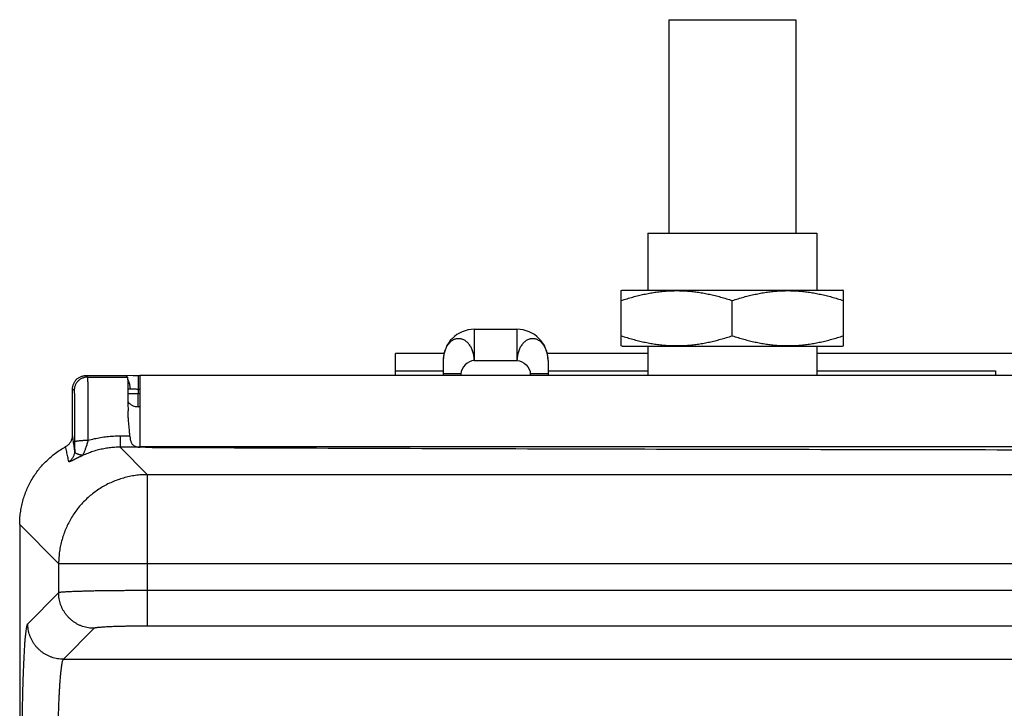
# Model space of a CAD drawing. Header units: inches. Extents: x 0 to 34, y 0 to 22.
# Tile 12 of 81: x 2.5 to 3.6, y 8 to 8.7. Entities that reach past the tile are written whole.
import ezdxf

# ---------------------------------------------------------------- set-up
doc = ezdxf.new("R2010")
doc.units = ezdxf.units.IN
doc.header["$LTSCALE"] = 1.87
doc.header["$MEASUREMENT"] = 0
doc.layers.get('0').update_dxf_attribs({"linetype": 'CONTINUOUS'})

msp = doc.modelspace()

# ---------------------------------------------------------------- linework, layer by layer
at = {"color": 7, "linetype": 'CONTINUOUS'}
for p, q in [((3.2618, 8.7386), (3.2618, 8.4986)), ((3.2618, 8.7386), (3.4048, 8.7386)), ((3.4048, 8.7386), (3.4048, 8.4986)), ((3.2383, 8.4986), (3.2383, 8.4346)), ((3.2383, 8.4986), (3.4283, 8.4986)), ((3.4283, 8.4986), (3.4283, 8.4346)), ((3.2083, 8.4341), (3.2093, 8.4346)), ((3.2083, 8.3722), (3.2083, 8.4341)), ((3.2093, 8.4346), (3.4573, 8.4346)), ((3.4583, 8.4341), (3.4573, 8.4346)), ((3.4583, 8.3722), (3.4583, 8.4341)), ((3.3333, 8.3834), (3.3333, 8.4229)), ((3.0431, 8.3906), (3.0431, 8.3556)), ((3.0431, 8.3906), (3.0911, 8.3906)), ((3.0911, 8.3906), (3.0911, 8.3556)), ((3.2093, 8.3716), (3.2083, 8.3722)), ((3.2093, 8.3716), (3.4573, 8.3716)), ((3.2383, 8.3716), (3.2383, 8.3386)), ((3.4283, 8.3716), (3.4283, 8.3386)), ((3.4573, 8.3716), (3.4583, 8.3722)), ((2.9543, 8.3386), (2.9543, 8.3636)), ((3.009, 8.3636), (2.9543, 8.3636)), ((3.0081, 8.3556), (3.0081, 8.3386)), ((3.0431, 8.3556), (3.0911, 8.3556)), ((3.2383, 8.3636), (3.1251, 8.3636)), ((3.1261, 8.3556), (3.1261, 8.3386)), ((3.8216, 8.3636), (3.4283, 8.3636)), ((2.9543, 8.3439), (3.0081, 8.3439)), ((3.1261, 8.3439), (3.2383, 8.3439)), ((3.4283, 8.3439), (3.6295, 8.3439)), ((3.6295, 8.3439), (3.6295, 8.3386)), ((2.6061, 8.3386), (2.6079, 8.3368)), ((2.6061, 8.3386), (2.6511, 8.3386)), ((2.6079, 8.3368), (2.6529, 8.3368)), ((2.6511, 8.3386), (2.6529, 8.3368)), ((2.6592, 8.3384), (2.6511, 8.3386)), ((2.6649, 8.3383), (2.6649, 8.3235)), ((2.6666, 8.3386), (2.6666, 8.2581)), ((5.8656, 8.3386), (2.6666, 8.3386)), ((3.0281, 8.3406), (3.0081, 8.3406)), ((3.0281, 8.3406), (3.0281, 8.3386)), ((3.1061, 8.3406), (3.1061, 8.3386)), ((3.1261, 8.3406), (3.1061, 8.3406)), ((2.5911, 8.2719), (2.5911, 8.3236)), ((2.5911, 8.3236), (2.5929, 8.3218)), ((2.6649, 8.3235), (2.6649, 8.3185)), ((2.6649, 8.3235), (2.6666, 8.3235)), ((2.6649, 8.3036), (2.6649, 8.3185)), ((2.6649, 8.3185), (2.6666, 8.3185)), ((2.6666, 8.3036), (2.6649, 8.3036)), ((2.6445, 8.2705), (2.6445, 8.2581)), ((2.6556, 8.2705), (2.6445, 8.2705)), ((2.6445, 8.2581), (2.6753, 8.2272)), ((2.6671, 8.2581), (2.6445, 8.2581)), ((5.8656, 8.2586), (2.6666, 8.2586)), ((2.6753, 8.057), (2.6753, 8.2272)), ((5.8568, 8.2272), (2.6753, 8.2272)), ((2.5316, 8.1712), (2.5316, 4.8885)), ((2.5316, 8.1712), (2.5754, 8.1273)), ((2.5754, 8.1273), (2.5754, 8.0944)), ((2.5754, 8.1273), (5.9567, 8.1273)), ((2.5754, 8.0944), (2.5407, 8.0597)), ((5.8568, 8.0969), (2.6753, 8.0969)), ((2.6154, 8.0545), (2.5807, 8.0197)), ((5.8568, 8.057), (2.6753, 8.057)), ((2.5807, 8.0197), (5.9515, 8.0197))]:
    msp.add_line(p, q, dxfattribs=at)
msp.add_lwpolyline([(2.6666, 8.3383), (2.6635, 8.3383), (2.6614, 8.3384), (2.6592, 8.3384)], dxfattribs=at)
for centre, radius, start, end in [((3.0431, 8.3556), 0.035, 90, 180), ((3.0911, 8.3556), 0.035, 0, 90), ((2.6649, 8.3186), 0.015, 219.8657, 270)]:
    msp.add_arc(centre, radius, start, end, dxfattribs=at)
for points, knots in [([(3.2083, 8.4229), (3.2105, 8.4236), (3.2149, 8.425), (3.2213, 8.4269), (3.2277, 8.4286), (3.2339, 8.43), (3.2401, 8.4312), (3.2463, 8.4323), (3.2524, 8.4331), (3.2586, 8.4336), (3.2647, 8.434), (3.2708, 8.4341), (3.277, 8.434), (3.2831, 8.4336), (3.2892, 8.4331), (3.2954, 8.4323), (3.3016, 8.4312), (3.3077, 8.43), (3.314, 8.4286), (3.3203, 8.4269), (3.3268, 8.425), (3.3311, 8.4236), (3.3333, 8.4229)], [0, 0, 0, 0, 0.054346, 0.106996, 0.158279, 0.208507, 0.257981, 0.306899, 0.355447, 0.403743, 0.451905, 0.5, 0.548095, 0.596257, 0.644553, 0.693101, 0.742019, 0.791493, 0.841721, 0.893004, 0.945654, 1, 1, 1, 1]), ([(3.3333, 8.4229), (3.3355, 8.4236), (3.3399, 8.425), (3.3463, 8.4269), (3.3527, 8.4286), (3.3589, 8.43), (3.3651, 8.4312), (3.3713, 8.4323), (3.3774, 8.4331), (3.3836, 8.4336), (3.3897, 8.434), (3.3958, 8.4341), (3.402, 8.434), (3.4081, 8.4336), (3.4142, 8.4331), (3.4204, 8.4323), (3.4266, 8.4312), (3.4327, 8.43), (3.439, 8.4286), (3.4453, 8.4269), (3.4518, 8.425), (3.4561, 8.4236), (3.4583, 8.4229)], [0, 0, 0, 0, 0.054346, 0.106996, 0.158279, 0.208507, 0.257981, 0.306899, 0.355447, 0.403743, 0.451905, 0.5, 0.548095, 0.596257, 0.644553, 0.693101, 0.742019, 0.791493, 0.841721, 0.893004, 0.945654, 1, 1, 1, 1]), ([(3.0431, 8.3556), (3.043, 8.3565), (3.0429, 8.3581), (3.0426, 8.3606), (3.0422, 8.363), (3.0415, 8.3653), (3.0408, 8.3675), (3.0399, 8.3695), (3.0389, 8.3713), (3.0377, 8.3731), (3.0364, 8.3746), (3.0349, 8.3761), (3.0334, 8.3773), (3.032, 8.3784), (3.0303, 8.3791), (3.0286, 8.3797), (3.027, 8.38), (3.0253, 8.3801), (3.0236, 8.38), (3.0219, 8.3796), (3.0202, 8.3791), (3.0187, 8.3782), (3.0171, 8.3772), (3.0157, 8.3759), (3.0143, 8.3744), (3.013, 8.3729), (3.0119, 8.3711), (3.0109, 8.3692), (3.0101, 8.3672), (3.0094, 8.365), (3.0088, 8.3627), (3.0084, 8.3604), (3.0081, 8.358), (3.0081, 8.3564), (3.0081, 8.3556)], [0, 0, 0, 0, 0.03817, 0.075916, 0.112878, 0.148743, 0.183239, 0.216175, 0.247974, 0.279358, 0.31062, 0.341214, 0.370576, 0.398397, 0.425491, 0.451789, 0.477497, 0.502998, 0.528531, 0.554235, 0.580227, 0.607234, 0.63494, 0.664817, 0.694998, 0.725432, 0.756463, 0.788618, 0.822027, 0.856668, 0.892182, 0.92824, 0.964358, 1, 1, 1, 1]), ([(3.1261, 8.3556), (3.1261, 8.3564), (3.126, 8.358), (3.1258, 8.3604), (3.1254, 8.3627), (3.1248, 8.365), (3.1241, 8.3672), (3.1232, 8.3692), (3.1222, 8.3711), (3.1211, 8.3729), (3.1199, 8.3744), (3.1185, 8.3759), (3.1171, 8.3772), (3.1155, 8.3782), (3.1139, 8.3791), (3.1123, 8.3796), (3.1106, 8.38), (3.1089, 8.3801), (3.1072, 8.38), (3.1055, 8.3797), (3.1039, 8.3791), (3.1022, 8.3784), (3.1007, 8.3773), (3.0992, 8.3761), (3.0978, 8.3746), (3.0965, 8.3731), (3.0953, 8.3713), (3.0943, 8.3695), (3.0934, 8.3675), (3.0926, 8.3653), (3.092, 8.363), (3.0915, 8.3606), (3.0912, 8.3581), (3.0911, 8.3565), (3.0911, 8.3556)], [0, 0, 0, 0, 0.035642, 0.07176, 0.107818, 0.143332, 0.177973, 0.211382, 0.243537, 0.274568, 0.305002, 0.335183, 0.36506, 0.392766, 0.419773, 0.445765, 0.471469, 0.497002, 0.522503, 0.548211, 0.574509, 0.601603, 0.629424, 0.658786, 0.68938, 0.720642, 0.752026, 0.783825, 0.816761, 0.851257, 0.887122, 0.924084, 0.96183, 1, 1, 1, 1]), ([(3.2083, 8.3834), (3.2105, 8.3826), (3.2149, 8.3813), (3.2213, 8.3794), (3.2277, 8.3777), (3.2339, 8.3763), (3.2401, 8.375), (3.2463, 8.374), (3.2524, 8.3732), (3.2586, 8.3726), (3.2647, 8.3723), (3.2708, 8.3722), (3.277, 8.3723), (3.2831, 8.3726), (3.2892, 8.3732), (3.2954, 8.374), (3.3016, 8.375), (3.3077, 8.3763), (3.314, 8.3777), (3.3203, 8.3794), (3.3268, 8.3813), (3.3311, 8.3826), (3.3333, 8.3834)], [0, 0, 0, 0, 0.054346, 0.106996, 0.158279, 0.208507, 0.257981, 0.306899, 0.355447, 0.403743, 0.451905, 0.5, 0.548095, 0.596257, 0.644553, 0.693101, 0.742019, 0.791493, 0.841721, 0.893004, 0.945654, 1, 1, 1, 1]), ([(3.3333, 8.3834), (3.3355, 8.3826), (3.3399, 8.3813), (3.3463, 8.3794), (3.3527, 8.3777), (3.3589, 8.3763), (3.3651, 8.375), (3.3713, 8.374), (3.3774, 8.3732), (3.3836, 8.3726), (3.3897, 8.3723), (3.3958, 8.3722), (3.402, 8.3723), (3.4081, 8.3726), (3.4142, 8.3732), (3.4204, 8.374), (3.4266, 8.375), (3.4327, 8.3763), (3.439, 8.3777), (3.4453, 8.3794), (3.4518, 8.3813), (3.4561, 8.3826), (3.4583, 8.3834)], [0, 0, 0, 0, 0.054346, 0.106996, 0.158279, 0.208507, 0.257981, 0.306899, 0.355447, 0.403743, 0.451905, 0.5, 0.548095, 0.596257, 0.644553, 0.693101, 0.742019, 0.791493, 0.841721, 0.893004, 0.945654, 1, 1, 1, 1]), ([(2.5911, 8.3236), (2.5911, 8.3242), (2.5911, 8.3252), (2.5914, 8.3268), (2.5918, 8.3283), (2.5923, 8.3297), (2.5931, 8.3311), (2.5939, 8.3325), (2.5949, 8.3337), (2.596, 8.3348), (2.5972, 8.3358), (2.5986, 8.3366), (2.6, 8.3374), (2.6014, 8.3379), (2.603, 8.3383), (2.6045, 8.3386), (2.6056, 8.3386), (2.6061, 8.3386)], [0, 0, 0, 0, 0.066673, 0.133327, 0.200015, 0.266655, 0.333353, 0.399984, 0.466686, 0.533314, 0.600016, 0.666647, 0.733345, 0.799985, 0.866673, 0.933327, 1, 1, 1, 1]), ([(2.6079, 8.3368), (2.6073, 8.3368), (2.6063, 8.3368), (2.6047, 8.3365), (2.6032, 8.3361), (2.6018, 8.3356), (2.6004, 8.3348), (2.599, 8.334), (2.5978, 8.333), (2.5967, 8.3319), (2.5957, 8.3307), (2.5949, 8.3293), (2.5941, 8.3279), (2.5936, 8.3265), (2.5932, 8.325), (2.5929, 8.3234), (2.5929, 8.3224), (2.5929, 8.3218)], [0, 0, 0, 0, 0.066665, 0.133331, 0.199998, 0.266664, 0.333331, 0.399999, 0.466666, 0.533334, 0.600001, 0.666669, 0.733336, 0.800003, 0.866669, 0.933335, 1, 1, 1, 1]), ([(2.6079, 8.3368), (2.6079, 8.3368), (2.6079, 8.3364), (2.608, 8.3358), (2.608, 8.3346), (2.608, 8.3331), (2.6081, 8.3312), (2.6081, 8.3289), (2.6082, 8.3262), (2.6082, 8.3232), (2.6082, 8.3198), (2.6082, 8.3161), (2.6083, 8.312), (2.6083, 8.3077), (2.6083, 8.3031), (2.6084, 8.2982), (2.6084, 8.2931), (2.6084, 8.2879), (2.6084, 8.2825), (2.6084, 8.2769), (2.6084, 8.2713), (2.6084, 8.2675), (2.6084, 8.2655)], [0, 0, 0, 0, 0.003718, 0.013312, 0.028754, 0.049964, 0.076834, 0.109221, 0.146954, 0.189834, 0.237636, 0.290108, 0.346973, 0.407927, 0.472646, 0.540782, 0.611971, 0.685831, 0.761969, 0.839984, 0.919467, 1, 1, 1, 1]), ([(2.6529, 8.3368), (2.6529, 8.3368), (2.6529, 8.3364), (2.653, 8.3358), (2.653, 8.3347), (2.6531, 8.3332), (2.6531, 8.3313), (2.6532, 8.3291), (2.6532, 8.3264), (2.6533, 8.3234), (2.6533, 8.3201), (2.6533, 8.3164), (2.6534, 8.3124), (2.6534, 8.3082), (2.6534, 8.3036), (2.6535, 8.3005), (2.6535, 8.2989)], [0, 0, 0, 0, 0.006909, 0.024664, 0.053209, 0.09232, 0.141963, 0.201853, 0.271506, 0.350668, 0.439112, 0.536166, 0.641153, 0.753971, 0.873902, 1, 1, 1, 1]), ([(2.6531, 8.3342), (2.6531, 8.3341), (2.6534, 8.3336), (2.6538, 8.3327), (2.6543, 8.3316), (2.6547, 8.3304), (2.6551, 8.3292), (2.6553, 8.3279), (2.6555, 8.3265), (2.6557, 8.3252), (2.6557, 8.3243), (2.6557, 8.3238)], [0, 0, 0, 0, 0.040609, 0.149786, 0.262987, 0.379822, 0.49982, 0.622444, 0.747104, 0.873174, 1, 1, 1, 1]), ([(2.5929, 8.3218), (2.5929, 8.3218), (2.5929, 8.3215), (2.593, 8.3209), (2.593, 8.3199), (2.5931, 8.3185), (2.5931, 8.3168), (2.5931, 8.3147), (2.5932, 8.3123), (2.5932, 8.3096), (2.5932, 8.3066), (2.5933, 8.3032), (2.5933, 8.2996), (2.5933, 8.2958), (2.5933, 8.2917), (2.5934, 8.2874), (2.5934, 8.283), (2.5934, 8.2783), (2.5934, 8.2736), (2.5934, 8.2688), (2.5934, 8.2655), (2.5934, 8.2639)], [0, 0, 0, 0, 0.00406, 0.014612, 0.031668, 0.055141, 0.084837, 0.120574, 0.162168, 0.209384, 0.261959, 0.319575, 0.381875, 0.448493, 0.519028, 0.5931, 0.670332, 0.750241, 0.832234, 0.915697, 1, 1, 1, 1]), ([(2.6532, 8.3238), (2.6534, 8.3238), (2.6539, 8.3238), (2.6547, 8.3238), (2.6554, 8.3238), (2.6557, 8.3238)], [0, 0, 0, 0, 0.180861, 0.573089, 1, 1, 1, 1]), ([(2.6557, 8.3238), (2.656, 8.3238), (2.6567, 8.3238), (2.6577, 8.3238), (2.6589, 8.3237), (2.66, 8.3236), (2.6612, 8.3236), (2.6624, 8.3235), (2.6636, 8.3235), (2.6644, 8.3235), (2.6649, 8.3235)], [0, 0, 0, 0, 0.106578, 0.22109, 0.342433, 0.469294, 0.600148, 0.73334, 0.867183, 1, 1, 1, 1]), ([(2.6533, 8.3184), (2.6535, 8.3184), (2.654, 8.3184), (2.6548, 8.3184), (2.6559, 8.3184), (2.657, 8.3184), (2.6582, 8.3185), (2.6595, 8.3185), (2.6608, 8.3185), (2.6621, 8.3185), (2.6635, 8.3185), (2.6644, 8.3185), (2.6649, 8.3185)], [0, 0, 0, 0, 0.043241, 0.1278, 0.219799, 0.318455, 0.422924, 0.532318, 0.645701, 0.762107, 0.880544, 1, 1, 1, 1]), ([(2.6556, 8.2705), (2.6555, 8.2722), (2.6552, 8.2756), (2.6547, 8.2806), (2.6543, 8.2856), (2.6538, 8.2903), (2.6536, 8.2948), (2.6535, 8.2976), (2.6535, 8.2989)], [0, 0, 0, 0, 0.179526, 0.359256, 0.534912, 0.702528, 0.858576, 1, 1, 1, 1]), ([(2.5833, 8.2587), (2.5838, 8.259), (2.5847, 8.2595), (2.5859, 8.2605), (2.5871, 8.2616), (2.5881, 8.2629), (2.589, 8.2642), (2.5898, 8.2656), (2.5903, 8.2671), (2.5908, 8.2687), (2.591, 8.2703), (2.5911, 8.2713), (2.5911, 8.2719)], [0, 0, 0, 0, 0.099656, 0.199746, 0.299689, 0.399338, 0.499495, 0.599694, 0.699464, 0.799608, 0.89998, 1, 1, 1, 1]), ([(2.5935, 8.2541), (2.5932, 8.2561), (2.5927, 8.26), (2.5919, 8.2659), (2.5914, 8.2699), (2.5911, 8.2719)], [0, 0, 0, 0, 0.330329, 0.663698, 1, 1, 1, 1]), ([(2.6084, 8.2655), (2.6079, 8.2655), (2.6069, 8.2655), (2.6053, 8.2655), (2.6038, 8.2655), (2.6024, 8.2654), (2.601, 8.2653), (2.5997, 8.2652), (2.5985, 8.2651), (2.5974, 8.265), (2.5964, 8.2649), (2.5955, 8.2647), (2.5948, 8.2646), (2.5942, 8.2644), (2.5938, 8.2643), (2.5935, 8.2641), (2.5934, 8.264), (2.5934, 8.2639)], [0, 0, 0, 0, 0.102176, 0.20329, 0.302229, 0.397937, 0.489392, 0.57562, 0.655709, 0.728818, 0.794191, 0.851173, 0.899223, 0.937952, 0.967199, 0.987271, 1, 1, 1, 1]), ([(2.6084, 8.2655), (2.6082, 8.2649), (2.6079, 8.2636), (2.6073, 8.2616), (2.6066, 8.2597), (2.606, 8.2578), (2.6054, 8.2561), (2.6048, 8.2545), (2.6042, 8.2531), (2.6038, 8.252), (2.6034, 8.251), (2.603, 8.2502), (2.6028, 8.2496), (2.6026, 8.2492), (2.6025, 8.2489), (2.6024, 8.2487), (2.6024, 8.2487)], [0, 0, 0, 0, 0.112756, 0.228307, 0.343222, 0.454183, 0.558121, 0.652471, 0.735541, 0.806205, 0.864284, 0.910749, 0.946586, 0.972742, 0.990285, 1, 1, 1, 1]), ([(2.6445, 8.2705), (2.642, 8.2705), (2.6371, 8.2703), (2.6298, 8.2697), (2.6226, 8.2687), (2.6154, 8.2674), (2.6107, 8.2662), (2.6084, 8.2655)], [0, 0, 0, 0, 0.201349, 0.402634, 0.603222, 0.802526, 1, 1, 1, 1]), ([(2.6556, 8.2705), (2.6556, 8.27), (2.6557, 8.269), (2.6559, 8.2675), (2.6562, 8.2661), (2.6565, 8.2649), (2.657, 8.2636), (2.6575, 8.2625), (2.6582, 8.2615), (2.659, 8.2607), (2.6599, 8.2599), (2.661, 8.2593), (2.6622, 8.2588), (2.6636, 8.2584), (2.6653, 8.2582), (2.6665, 8.2581), (2.6671, 8.2581)], [0, 0, 0, 0, 0.078471, 0.154347, 0.226957, 0.295997, 0.362322, 0.426072, 0.487478, 0.54748, 0.608394, 0.672191, 0.740761, 0.81668, 0.902532, 1, 1, 1, 1]), ([(2.5316, 8.1712), (2.5316, 8.1734), (2.5317, 8.1778), (2.5324, 8.1845), (2.5335, 8.1911), (2.535, 8.1976), (2.537, 8.2039), (2.5394, 8.2102), (2.5422, 8.2162), (2.5454, 8.2221), (2.549, 8.2277), (2.5529, 8.2331), (2.5572, 8.2382), (2.5619, 8.243), (2.5668, 8.2474), (2.572, 8.2516), (2.5775, 8.2554), (2.5814, 8.2576), (2.5833, 8.2587)], [0, 0, 0, 0, 0.062587, 0.125156, 0.187708, 0.250243, 0.312764, 0.37527, 0.437765, 0.500248, 0.562723, 0.625192, 0.687657, 0.75012, 0.812583, 0.87505, 0.937522, 1, 1, 1, 1]), ([(2.5869, 8.2418), (2.5865, 8.2436), (2.5857, 8.2474), (2.5845, 8.253), (2.5837, 8.2568), (2.5833, 8.2587)], [0, 0, 0, 0, 0.330126, 0.663607, 1, 1, 1, 1]), ([(2.5935, 8.2541), (2.5935, 8.2536), (2.5934, 8.2525), (2.5931, 8.2509), (2.5927, 8.2494), (2.5921, 8.2479), (2.5913, 8.2464), (2.5904, 8.2451), (2.5894, 8.2438), (2.5882, 8.2427), (2.5874, 8.2421), (2.5869, 8.2418)], [0, 0, 0, 0, 0.111038, 0.222073, 0.333128, 0.444206, 0.555311, 0.666443, 0.777603, 0.888789, 1, 1, 1, 1]), ([(2.5934, 8.2639), (2.5934, 8.2631), (2.5934, 8.2614), (2.5934, 8.2589), (2.5934, 8.2565), (2.5935, 8.2549), (2.5935, 8.2541)], [0, 0, 0, 0, 0.258683, 0.511984, 0.759307, 1, 1, 1, 1]), ([(2.6024, 8.2487), (2.6023, 8.2487), (2.6022, 8.2488), (2.602, 8.2488), (2.6017, 8.249), (2.6012, 8.249), (2.6006, 8.2492), (2.5999, 8.2494), (2.5991, 8.2496), (2.5982, 8.2498), (2.5972, 8.2502), (2.5962, 8.2505), (2.5952, 8.2511), (2.5944, 8.2517), (2.5939, 8.2524), (2.5935, 8.2533), (2.5935, 8.2538), (2.5935, 8.2541)], [0, 0, 0, 0, 0.011738, 0.033943, 0.060371, 0.10317, 0.156915, 0.22161, 0.296594, 0.382103, 0.475801, 0.575172, 0.676202, 0.76671, 0.845492, 0.921156, 1, 1, 1, 1]), ([(2.6445, 8.2581), (2.6425, 8.2581), (2.6384, 8.2579), (2.6323, 8.2574), (2.6261, 8.2564), (2.6201, 8.2551), (2.614, 8.2534), (2.6081, 8.2512), (2.6043, 8.2496), (2.6024, 8.2487)], [0, 0, 0, 0, 0.139799, 0.281052, 0.423476, 0.566804, 0.710798, 0.855224, 1, 1, 1, 1]), ([(2.6808, 8.2579), (2.68, 8.2579), (2.6784, 8.2579), (2.676, 8.2579), (2.6737, 8.2579), (2.6714, 8.258), (2.6692, 8.258), (2.6678, 8.258), (2.6671, 8.2581)], [0, 0, 0, 0, 0.17641, 0.350686, 0.521095, 0.686797, 0.846963, 1, 1, 1, 1]), ([(2.6808, 8.2579), (2.7511, 8.2576), (2.8918, 8.2571), (3.1029, 8.2564), (3.3142, 8.2559), (3.5256, 8.2555), (3.7371, 8.2551), (3.9486, 8.2549), (4.1603, 8.2548), (4.3719, 8.2548), (4.5835, 8.2549), (4.7951, 8.2551), (5.0066, 8.2555), (5.218, 8.2559), (5.4292, 8.2564), (5.6404, 8.2571), (5.781, 8.2576), (5.8513, 8.2579)], [0, 0, 0, 0, 0.066526, 0.133115, 0.199752, 0.26643, 0.333142, 0.399876, 0.466623, 0.533377, 0.600124, 0.666858, 0.73357, 0.800248, 0.866885, 0.933474, 1, 1, 1, 1]), ([(2.6024, 8.2487), (2.6023, 8.2487), (2.6021, 8.2486), (2.6019, 8.2485), (2.6015, 8.2483), (2.6012, 8.2482), (2.6008, 8.248), (2.6005, 8.2478), (2.6001, 8.2476), (2.5996, 8.2474), (2.5992, 8.2472), (2.5986, 8.247), (2.5981, 8.2467), (2.5975, 8.2464), (2.5969, 8.2461), (2.5962, 8.2458), (2.5955, 8.2454), (2.5947, 8.2451), (2.5939, 8.2447), (2.5931, 8.2443), (2.5923, 8.2438), (2.5914, 8.2434), (2.5905, 8.2429), (2.5896, 8.2425), (2.5888, 8.2422), (2.5881, 8.2419), (2.5875, 8.2417), (2.5871, 8.2416), (2.5869, 8.2417), (2.5869, 8.2418)], [0, 0, 0, 0, 0.013776, 0.031301, 0.0515, 0.073644, 0.09713, 0.121762, 0.14776, 0.175632, 0.205999, 0.239022, 0.274654, 0.312772, 0.353512, 0.397048, 0.443501, 0.492872, 0.544989, 0.599659, 0.656482, 0.714859, 0.7738, 0.831797, 0.886211, 0.93256, 0.967229, 0.988679, 1, 1, 1, 1]), ([(2.6753, 8.2272), (2.6731, 8.2272), (2.6685, 8.2271), (2.6617, 8.2263), (2.655, 8.2252), (2.6484, 8.2235), (2.6419, 8.2215), (2.6355, 8.219), (2.6294, 8.216), (2.6234, 8.2127), (2.6177, 8.2089), (2.6123, 8.2048), (2.6072, 8.2003), (2.6023, 8.1955), (2.5978, 8.1904), (2.5937, 8.1849), (2.59, 8.1792), (2.5866, 8.1733), (2.5837, 8.1671), (2.5812, 8.1608), (2.5791, 8.1543), (2.5775, 8.1476), (2.5763, 8.1409), (2.5756, 8.1341), (2.5754, 8.1296), (2.5754, 8.1273)], [0, 0, 0, 0, 0.043455, 0.086915, 0.130381, 0.173852, 0.217328, 0.260808, 0.304292, 0.347779, 0.391269, 0.434761, 0.478253, 0.521747, 0.565239, 0.608731, 0.652221, 0.695708, 0.739192, 0.782672, 0.826148, 0.869619, 0.913085, 0.956545, 1, 1, 1, 1]), ([(2.6753, 8.0969), (2.6731, 8.0969), (2.6687, 8.0969), (2.6621, 8.0969), (2.6556, 8.0969), (2.6491, 8.0968), (2.6428, 8.0968), (2.6366, 8.0967), (2.6306, 8.0966), (2.6248, 8.0966), (2.6192, 8.0965), (2.6138, 8.0964), (2.6088, 8.0963), (2.604, 8.0961), (2.5995, 8.096), (2.5954, 8.0959), (2.5916, 8.0957), (2.5881, 8.0956), (2.5851, 8.0954), (2.5825, 8.0953), (2.5802, 8.0951), (2.5784, 8.095), (2.577, 8.0948), (2.5761, 8.0946), (2.5756, 8.0945), (2.5754, 8.0944)], [0, 0, 0, 0, 0.066361, 0.132444, 0.197935, 0.262533, 0.325957, 0.387928, 0.448177, 0.506441, 0.562469, 0.616016, 0.666854, 0.714777, 0.759582, 0.801081, 0.839081, 0.873402, 0.903882, 0.930383, 0.952789, 0.971004, 0.984957, 0.994609, 1, 1, 1, 1]), ([(2.6154, 8.0545), (2.6143, 8.0545), (2.6121, 8.0546), (2.6088, 8.055), (2.6056, 8.0556), (2.6024, 8.0566), (2.5993, 8.0578), (2.5964, 8.0593), (2.5935, 8.0609), (2.5908, 8.0629), (2.5883, 8.065), (2.586, 8.0673), (2.5838, 8.0699), (2.5819, 8.0726), (2.5802, 8.0754), (2.5788, 8.0784), (2.5776, 8.0814), (2.5766, 8.0846), (2.5759, 8.0878), (2.5755, 8.0911), (2.5754, 8.0933), (2.5754, 8.0944)], [0, 0, 0, 0, 0.052603, 0.105215, 0.157834, 0.210461, 0.263094, 0.315734, 0.368377, 0.421024, 0.473674, 0.526323, 0.578973, 0.63162, 0.684264, 0.736903, 0.789537, 0.842164, 0.894784, 0.947396, 1, 1, 1, 1]), ([(2.5345, 7.8675), (2.5345, 7.8706), (2.5344, 7.8767), (2.5343, 7.8859), (2.5343, 7.8952), (2.5343, 7.9046), (2.5343, 7.9141), (2.5343, 7.9235), (2.5344, 7.9329), (2.5345, 7.9421), (2.5346, 7.9512), (2.5347, 7.9601), (2.5349, 7.9689), (2.535, 7.9774), (2.5352, 7.9856), (2.5355, 7.9935), (2.5357, 8.0011), (2.536, 8.0084), (2.5363, 8.0152), (2.5366, 8.0216), (2.5369, 8.0276), (2.5372, 8.0332), (2.5375, 8.0382), (2.5379, 8.0428), (2.5383, 8.0468), (2.5387, 8.0504), (2.539, 8.0533), (2.5394, 8.0557), (2.5398, 8.0576), (2.5402, 8.0588), (2.5405, 8.0595), (2.5407, 8.0597)], [0, 0, 0, 0, 0.047113, 0.095072, 0.143659, 0.192636, 0.24176, 0.290785, 0.339461, 0.387554, 0.434888, 0.481316, 0.526692, 0.57087, 0.613673, 0.654926, 0.69447, 0.732147, 0.767804, 0.801307, 0.832529, 0.861366, 0.88773, 0.911532, 0.932675, 0.951059, 0.966599, 0.979248, 0.988987, 0.995852, 1, 1, 1, 1]), ([(2.5807, 8.0197), (2.5796, 8.0197), (2.5774, 8.0198), (2.5741, 8.0202), (2.5708, 8.0209), (2.5677, 8.0219), (2.5646, 8.0231), (2.5616, 8.0245), (2.5588, 8.0262), (2.5561, 8.0281), (2.5536, 8.0303), (2.5512, 8.0326), (2.5491, 8.0351), (2.5472, 8.0378), (2.5455, 8.0407), (2.544, 8.0436), (2.5428, 8.0467), (2.5419, 8.0499), (2.5412, 8.0531), (2.5408, 8.0564), (2.5407, 8.0586), (2.5407, 8.0597)], [0, 0, 0, 0, 0.052604, 0.105216, 0.157836, 0.210463, 0.263096, 0.315735, 0.368379, 0.421026, 0.473675, 0.526324, 0.578973, 0.63162, 0.684264, 0.736903, 0.789537, 0.842164, 0.894784, 0.947396, 1, 1, 1, 1]), ([(2.6753, 8.057), (2.6738, 8.057), (2.6708, 8.057), (2.6663, 8.0569), (2.6618, 8.0569), (2.6574, 8.0568), (2.6531, 8.0568), (2.6489, 8.0567), (2.6449, 8.0566), (2.641, 8.0565), (2.6374, 8.0564), (2.6339, 8.0562), (2.6308, 8.0561), (2.6278, 8.0559), (2.6252, 8.0558), (2.6228, 8.0556), (2.6208, 8.0554), (2.619, 8.0553), (2.6176, 8.0551), (2.6166, 8.0549), (2.6159, 8.0547), (2.6155, 8.0546), (2.6154, 8.0545)], [0, 0, 0, 0, 0.075108, 0.150335, 0.225079, 0.298751, 0.370786, 0.440629, 0.507821, 0.572036, 0.632947, 0.690203, 0.74344, 0.792312, 0.836543, 0.875934, 0.910272, 0.939301, 0.962834, 0.980752, 0.993044, 1, 1, 1, 1]), ([(2.5807, 8.0197), (2.5805, 8.0196), (2.5801, 8.019), (2.5797, 8.018), (2.5793, 8.0164), (2.5789, 8.0144), (2.5785, 8.012), (2.5781, 8.0091), (2.5777, 8.0057), (2.5773, 8.0019), (2.577, 7.9978), (2.5766, 7.9932), (2.5763, 7.9882), (2.576, 7.9829), (2.5757, 7.9773), (2.5754, 7.9714), (2.5752, 7.9652), (2.575, 7.9588), (2.5748, 7.9521), (2.5747, 7.9476), (2.5746, 7.9453)], [0, 0, 0, 0, 0.009554, 0.024716, 0.045894, 0.073154, 0.106456, 0.145704, 0.190763, 0.241456, 0.297563, 0.358849, 0.425069, 0.495934, 0.571117, 0.650276, 0.733083, 0.819203, 0.908293, 1, 1, 1, 1])]:
    msp.add_open_spline(points, degree=3, knots=knots, dxfattribs=at)
for points in [[(3.0431, 8.3556), (3.0359, 8.3554), (3.0281, 8.3478), (3.0281, 8.3406)], [(3.0911, 8.3556), (3.0983, 8.3554), (3.1061, 8.3478), (3.1061, 8.3406)]]:
    msp.add_open_spline(points, degree=3, dxfattribs=at)

doc.saveas('drawing.dxf')
